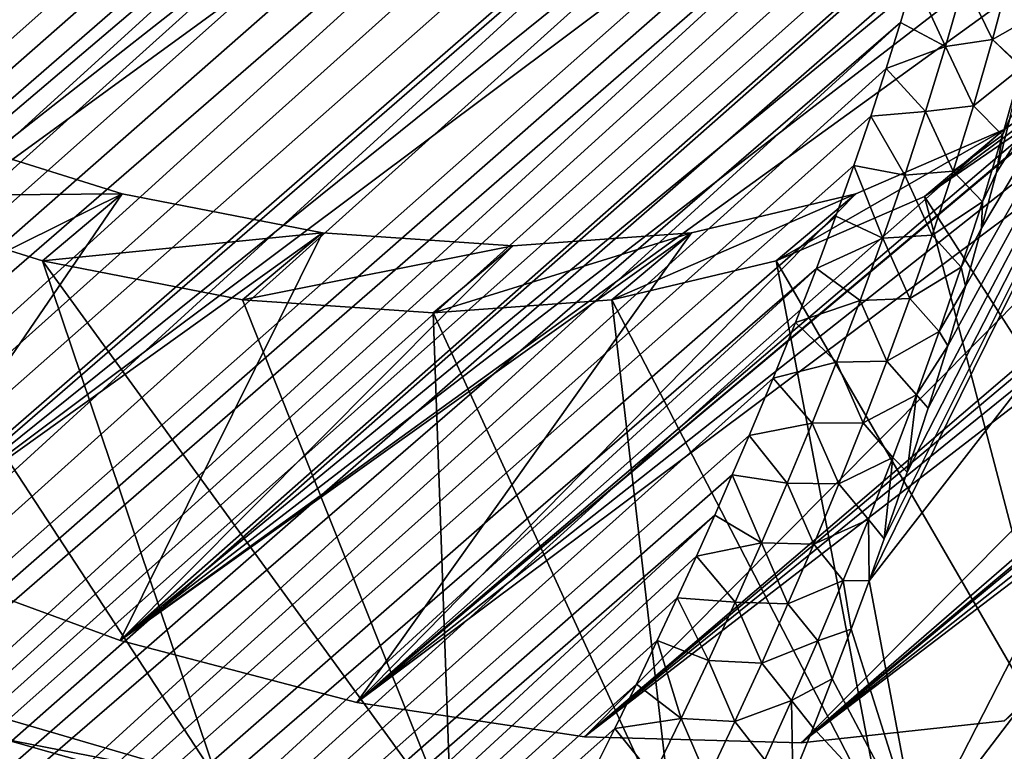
# Model space of a CAD drawing. Header units: metres. Extents: x -82 to 82, y -464 to 32.
# Tile 183 of 256: x -33.44 to -28.4, y -31.15 to -27.41. Entities that reach past the tile are written whole.
import ezdxf

# ---------------------------------------------------------------- set-up
doc = ezdxf.new("R2010")
doc.units = ezdxf.units.M
doc.layers.add('solid_K244121000C07', color=7, linetype='CONTINUOUS')

msp = doc.modelspace()

# ---------------------------------------------------------------- linework, layer by layer
at = {"layer": 'solid_K244121000C07'}
for points in [[(-26.246653, -17.219345, 19.170462), (-37.937504, -27.987623, 30.659777), (-39.165989, -27.042131, 30.183741)], [(-26.246653, -17.219345, 19.170462), (-25.805149, -17.847385, 19.604836), (-37.937504, -27.987623, 30.659777)], [(-25.805149, -17.847385, 19.604836), (-25.642931, -18.066406, 19.768986), (-37.937504, -27.987623, 30.659777)], [(-25.642931, -18.066406, 19.768986), (-25.352106, -18.445805, 20.070791), (-37.937504, -27.987623, 30.659777)], [(-25.352106, -18.445805, 20.070791), (-36.684113, -28.823822, 31.263393), (-37.937504, -27.987623, 30.659777)], [(-25.352106, -18.445805, 20.070791), (-24.891317, -19.013494, 20.568521), (-36.684113, -28.823822, 31.263393)], [(-24.891317, -19.013494, 20.568521), (-24.493378, -19.473991, 21.019371), (-36.684113, -28.823822, 31.263393)], [(-24.493378, -19.473991, 21.019371), (-24.093884, -19.910362, 21.492643), (-36.684113, -28.823822, 31.263393)], [(-24.093884, -19.910362, 21.492643), (-35.421692, -29.54011, 31.986959), (-36.684113, -28.823822, 31.263393)], [(-24.093884, -19.910362, 21.492643), (-23.694471, -20.322023, 21.987785), (-35.421692, -29.54011, 31.986959)], [(-23.694471, -20.322023, 21.987785), (-23.298187, -20.70887, 22.504459), (-35.421692, -29.54011, 31.986959)], [(-23.298187, -20.70887, 22.504459), (-34.162373, -30.129677, 32.823467), (-35.421692, -29.54011, 31.986959)], [(-23.298187, -20.70887, 22.504459), (-22.907658, -21.070919, 23.042135), (-34.162373, -30.129677, 32.823467)], [(-22.907658, -21.070919, 23.042135), (-22.524961, -21.408218, 23.600092), (-34.162373, -30.129677, 32.823467)], [(-50.580017, -37.939152, 83.649368), (-31.530045, -21.355038, 64.738808), (-31.698578, -21.362585, 64.938377)], [(-50.580017, -37.939152, 83.649368), (-50.462872, -38.585136, 83.383713), (-31.530045, -21.355038, 64.738808)], [(-50.462872, -38.585136, 83.383713), (-31.368418, -21.352629, 64.547806), (-31.530045, -21.355038, 64.738808)], [(-50.462872, -38.585136, 83.383713), (-31.213457, -21.355076, 64.365089), (-31.368418, -21.352629, 64.547806)], [(-50.462872, -38.585136, 83.383713), (-31.064602, -21.361792, 64.190079), (-31.213457, -21.355076, 64.365089)], [(-50.580017, -37.939152, 83.649368), (-31.698578, -21.362585, 64.938377), (-31.87381, -21.375097, 65.146362)], [(-50.580017, -37.939152, 83.649368), (-31.87381, -21.375097, 65.146362), (-32.056423, -21.393286, 65.363464)], [(-50.580017, -37.939152, 83.649368), (-32.056423, -21.393286, 65.363464), (-32.246498, -21.417265, 65.589813)], [(-50.462872, -38.585136, 83.383713), (-30.922129, -21.37302, 64.022987), (-31.064602, -21.361792, 64.190079)], [(-50.462872, -38.585136, 83.383713), (-30.785688, -21.388357, 63.863434), (-30.922129, -21.37302, 64.022987)], [(-50.462872, -38.585136, 83.383713), (-30.654839, -21.407307, 63.710945), (-30.785688, -21.388357, 63.863434)], [(-50.462872, -38.585136, 83.383713), (-50.311192, -39.218807, 83.122101), (-30.654839, -21.407307, 63.710945)], [(-50.311192, -39.218807, 83.122101), (-30.529854, -21.430124, 63.565739), (-30.654839, -21.407307, 63.710945)], [(-22.524961, -21.408218, 23.600092), (-32.920929, -30.585508, 33.763187), (-34.162373, -30.129677, 32.823467)], [(-22.524961, -21.408218, 23.600092), (-22.152683, -21.721214, 24.177752), (-32.920929, -30.585508, 33.763187)], [(-50.661961, -37.280933, 83.918839), (-32.443981, -21.447018, 65.825394), (-32.64967, -21.483381, 66.071022)], [(-50.661961, -37.280933, 83.918839), (-50.580017, -37.939152, 83.649368), (-32.443981, -21.447018, 65.825394)], [(-50.580017, -37.939152, 83.649368), (-32.246498, -21.417265, 65.589813), (-32.443981, -21.447018, 65.825394)], [(-50.311192, -39.218807, 83.122101), (-30.296083, -21.485655, 63.295631), (-30.529854, -21.430124, 63.565739)], [(-50.661961, -37.280933, 83.918839), (-32.64967, -21.483381, 66.071022), (-32.863434, -21.526266, 66.326614)], [(-50.311192, -39.218807, 83.122101), (-30.083412, -21.553553, 63.051811), (-30.296083, -21.485655, 63.295631)], [(-50.661961, -37.280933, 83.918839), (-32.863434, -21.526266, 66.326614), (-33.085457, -21.575888, 66.592392)], [(-50.311192, -39.218807, 83.122101), (-29.890446, -21.631687, 62.832561), (-30.083412, -21.553553, 63.051811)], [(-50.661961, -37.280933, 83.918839), (-33.085457, -21.575888, 66.592392), (-33.31662, -21.63316, 66.869225)], [(-50.661961, -37.280933, 83.918839), (-33.31662, -21.63316, 66.869225), (-33.475616, -21.675419, 67.059769)], [(-50.311192, -39.218807, 83.122101), (-50.125477, -39.839981, 82.864731), (-29.890446, -21.631687, 62.832561)], [(-50.125477, -39.839981, 82.864731), (-29.716105, -21.718508, 62.636436), (-29.890446, -21.631687, 62.832561)], [(-50.125477, -39.839981, 82.864731), (-29.559378, -21.812723, 62.462032), (-29.716105, -21.718508, 62.636436)], [(-22.152683, -21.721214, 24.177752), (-21.792788, -22.010473, 24.774614), (-32.920929, -30.585508, 33.763187)], [(-50.125477, -39.839981, 82.864731), (-29.418793, -21.912741, 62.30748), (-29.559378, -21.812723, 62.462032)], [(-50.125477, -39.839981, 82.864731), (-49.906136, -40.448418, 82.611763), (-29.418793, -21.912741, 62.30748)], [(-49.906136, -40.448418, 82.611763), (-29.292576, -22.017361, 62.170609), (-29.418793, -21.912741, 62.30748)], [(-21.792788, -22.010473, 24.774614), (-21.446913, -22.276472, 25.390001), (-32.920929, -30.585508, 33.763187)], [(-49.906136, -40.448418, 82.611763), (-29.179365, -22.126177, 62.049671), (-29.292576, -22.017361, 62.170609)], [(-49.906136, -40.448418, 82.611763), (-29.077589, -22.23892, 61.94278), (-29.179365, -22.126177, 62.049671)], [(-49.906136, -40.448418, 82.611763), (-28.985487, -22.355457, 61.847912), (-29.077589, -22.23892, 61.94278)], [(-21.446913, -22.276472, 25.390001), (-31.710732, -30.90279, 34.79591), (-32.920929, -30.585508, 33.763187)], [(-21.446913, -22.276472, 25.390001), (-21.116858, -22.520109, 26.023726), (-31.710732, -30.90279, 34.79591)], [(-49.906136, -40.448418, 82.611763), (-49.653492, -41.043865, 82.363358), (-28.985487, -22.355457, 61.847912)], [(-49.653492, -41.043865, 82.363358), (-28.902151, -22.476038, 61.763973), (-28.985487, -22.355457, 61.847912)], [(-49.653492, -41.043865, 82.363358), (-28.826736, -22.600964, 61.689983), (-28.902151, -22.476038, 61.763973)], [(-21.116858, -22.520109, 26.023726), (-20.803886, -22.742153, 26.675653), (-31.710732, -30.90279, 34.79591)], [(-49.653492, -41.043865, 82.363358), (-28.758198, -22.731129, 61.624836), (-28.826736, -22.600964, 61.689983)], [(-49.653492, -41.043865, 82.363358), (-28.695993, -22.867172, 61.567974), (-28.758198, -22.731129, 61.624836)], [(-20.803886, -22.742153, 26.675653), (-30.54464, -31.078056, 35.910748), (-31.710732, -30.90279, 34.79591)], [(-20.803886, -22.742153, 26.675653), (-20.509184, -22.943211, 27.345444), (-30.54464, -31.078056, 35.910748)], [(-49.653492, -41.043865, 82.363358), (-49.367729, -41.626118, 82.119644), (-28.695993, -22.867172, 61.567974)], [(-49.367729, -41.626118, 82.119644), (-28.639805, -23.009787, 61.519108), (-28.695993, -22.867172, 61.567974)], [(-20.509184, -22.943211, 27.345444), (-20.233887, -23.124184, 28.033537), (-30.54464, -31.078056, 35.910748)], [(-49.367729, -41.626118, 82.119644), (-28.589434, -23.159943, 61.478111), (-28.639805, -23.009787, 61.519108)], [(-49.367729, -41.626118, 82.119644), (-28.544722, -23.319397, 61.445), (-28.589434, -23.159943, 61.478111)], [(-20.233887, -23.124184, 28.033537), (-29.436289, -31.109335, 37.094601), (-30.54464, -31.078056, 35.910748)], [(-20.233887, -23.124184, 28.033537), (-19.978918, -23.28566, 28.740143), (-29.436289, -31.109335, 37.094601)], [(-49.367729, -41.626118, 82.119644), (-28.505779, -23.489445, 61.420078), (-28.544722, -23.319397, 61.445)], [(-19.978918, -23.28566, 28.740143), (-19.745237, -23.428049, 29.465265), (-29.436289, -31.109335, 37.094601)], [(-19.745237, -23.428049, 29.465265), (-19.533739, -23.551895, 30.209743), (-29.436289, -31.109335, 37.094601)], [(-49.367729, -41.626118, 82.119644), (-49.048889, -42.194893, 81.880707), (-28.505779, -23.489445, 61.420078)], [(-49.048889, -42.194893, 81.880707), (-28.472771, -23.671467, 61.403759), (-28.505779, -23.489445, 61.420078)], [(-19.533739, -23.551895, 30.209743), (-28.39677, -30.996267, 38.335655), (-29.436289, -31.109335, 37.094601)], [(-49.048889, -42.194893, 81.880707), (-28.446459, -23.867764, 61.397152), (-28.472771, -23.671467, 61.403759)], [(-49.048889, -42.194893, 81.880707), (-28.427593, -24.08041, 61.401402), (-28.446459, -23.867764, 61.397152)], [(-49.048889, -42.194893, 81.880707), (-28.416916, -24.311184, 61.417675), (-28.427593, -24.08041, 61.401402)], [(-31.710732, -30.90279, 34.79591), (-30.54464, -31.078056, 35.910748), (-23.704395, -24.184677, 49.72224)], [(-27.733063, -27.513344, 42.259075), (-31.710732, -30.90279, 34.79591), (-23.704395, -24.184677, 49.72224)], [(-30.54464, -31.078056, 35.910748), (-23.73428, -25.363485, 48.607403), (-23.704395, -24.184677, 49.72224)], [(-49.048889, -42.194893, 81.880707), (-48.69696, -42.749775, 81.646652), (-28.416916, -24.311184, 61.417675)], [(-48.69696, -42.749775, 81.646652), (-28.41585, -24.562048, 61.447842), (-28.416916, -24.311184, 61.417675)], [(-48.69696, -42.749775, 81.646652), (-28.425966, -24.834379, 61.493847), (-28.41585, -24.562048, 61.447842)], [(-48.69696, -42.749775, 81.646652), (-28.448435, -25.129114, 61.55724), (-28.425966, -24.834379, 61.493847)], [(-48.69696, -42.749775, 81.646652), (-48.311852, -43.290298, 81.417603), (-28.448435, -25.129114, 61.55724)], [(-48.311852, -43.290298, 81.417603), (-28.484636, -25.447149, 61.639748), (-28.448435, -25.129114, 61.55724)], [(-30.54464, -31.078056, 35.910748), (-29.436289, -31.109335, 37.094601), (-23.73428, -25.363485, 48.607403)], [(-29.436289, -31.109335, 37.094601), (-23.895941, -26.46043, 47.423553), (-23.73428, -25.363485, 48.607403)], [(-29.089659, -30.278683, 62.918278), (-26.355547, -26.755737, 57.53672), (-26.680096, -25.392845, 58.432789)], [(-29.012732, -30.064564, 62.802425), (-29.089659, -30.278683, 62.918278), (-26.680096, -25.392845, 58.432789)], [(-28.894932, -29.723793, 62.623318), (-29.012732, -30.064564, 62.802425), (-26.680096, -25.392845, 58.432789)], [(-28.786795, -29.394833, 62.456829), (-28.894932, -29.723793, 62.623318), (-26.680096, -25.392845, 58.432789)], [(-28.687189, -29.07691, 62.30117), (-28.786795, -29.394833, 62.456829), (-26.680096, -25.392845, 58.432789)], [(-28.59622, -28.770132, 62.156895), (-28.687189, -29.07691, 62.30117), (-26.680096, -25.392845, 58.432789)], [(-28.513464, -28.474218, 62.02354), (-28.59622, -28.770132, 62.156895), (-26.680096, -25.392845, 58.432789)], [(-28.437943, -28.18849, 61.899529), (-28.513464, -28.474218, 62.02354), (-26.680096, -25.392845, 58.432789)], [(-28.369862, -27.91309, 61.785561), (-28.437943, -28.18849, 61.899529), (-26.680096, -25.392845, 58.432789)], [(-48.311852, -43.290298, 81.417603), (-28.536476, -25.789499, 61.743546), (-28.484636, -25.447149, 61.639748)], [(-48.311852, -43.290298, 81.417603), (-28.568514, -25.969959, 61.803791), (-28.536476, -25.789499, 61.743546)], [(-48.311852, -43.290298, 81.417603), (-28.60519, -26.156969, 61.870197), (-28.568514, -25.969959, 61.803791)], [(-48.311852, -43.290298, 81.417603), (-47.893387, -43.815933, 81.193687), (-28.60519, -26.156969, 61.870197)], [(-47.893387, -43.815933, 81.193687), (-28.646206, -26.350332, 61.94252), (-28.60519, -26.156969, 61.870197)], [(-47.893387, -43.815933, 81.193687), (-28.692066, -26.550406, 62.021297), (-28.646206, -26.350332, 61.94252)], [(-29.436289, -31.109335, 37.094601), (-28.39677, -30.996267, 38.335655), (-23.895941, -26.46043, 47.423553)], [(-47.893387, -43.815933, 81.193687), (-28.743176, -26.757473, 62.106964), (-28.692066, -26.550406, 62.021297)], [(-47.893387, -43.815933, 81.193687), (-28.799242, -26.971323, 62.199276), (-28.743176, -26.757473, 62.106964)], [(-29.089659, -30.278683, 62.918278), (-28.8388, -31.612446, 61.982471), (-26.355547, -26.755737, 57.53672)], [(-28.8388, -31.612446, 61.982471), (-26.14467, -28.07943, 56.55228), (-26.355547, -26.755737, 57.53672)], [(-47.893387, -43.815933, 81.193687), (-28.86088, -27.192423, 62.298878), (-28.799242, -26.971323, 62.199276)], [(-47.893387, -43.815933, 81.193687), (-28.928368, -27.420977, 62.406086), (-28.86088, -27.192423, 62.298878)], [(-28.698488, -27.544449, 62.223213), (-28.86088, -27.192423, 62.298878), (-28.928368, -27.420977, 62.406086)], [(-28.698488, -27.544449, 62.223213), (-28.603048, -27.208384, 62.065445), (-28.86088, -27.192423, 62.298878)], [(-28.457579, -27.508493, 61.925159), (-28.366346, -27.163546, 61.766499), (-28.603048, -27.208384, 62.065445)], [(-28.457579, -27.508493, 61.925159), (-28.253691, -27.391712, 61.584389), (-28.366346, -27.163546, 61.766499)], [(-28.457579, -27.508493, 61.925159), (-28.603048, -27.208384, 62.065445), (-28.698488, -27.544449, 62.223213)], [(-28.457579, -27.508493, 61.925159), (-28.308722, -27.647684, 61.680962), (-28.253691, -27.391712, 61.584389)], [(-47.893387, -43.815933, 81.193687), (-47.441216, -44.326065, 80.974953), (-28.928368, -27.420977, 62.406086)], [(-47.441216, -44.326065, 80.974953), (-29.001488, -27.656824, 62.520733), (-28.928368, -27.420977, 62.406086)], [(-28.698488, -27.544449, 62.223213), (-28.928368, -27.420977, 62.406086), (-29.001488, -27.656824, 62.520733)], [(-27.733063, -27.513344, 42.259075), (-28.398439, -27.969112, 41.112743), (-31.710732, -30.90279, 34.79591)], [(-28.800068, -27.875782, 62.387177), (-28.698488, -27.544449, 62.223213), (-29.001488, -27.656824, 62.520733)], [(-28.806759, -28.31172, 41.485855), (-28.398439, -27.969112, 41.112743), (-27.733063, -27.513344, 42.259075)], [(-28.141325, -27.85594, 42.632259), (-28.806759, -28.31172, 41.485855), (-27.733063, -27.513344, 42.259075)], [(-28.555233, -27.847631, 62.090122), (-28.698488, -27.544449, 62.223213), (-28.800068, -27.875782, 62.387177)], [(-28.555233, -27.847631, 62.090122), (-28.457579, -27.508493, 61.925159), (-28.698488, -27.544449, 62.223213)], [(-28.555233, -27.847631, 62.090122), (-28.30954, -27.65136, 61.682381), (-28.457579, -27.508493, 61.925159)], [(-28.457579, -27.508493, 61.925159), (-28.30954, -27.65136, 61.682381), (-28.308722, -27.647684, 61.680962)], [(-28.40671, -27.998066, 61.852013), (-28.30954, -27.65136, 61.682381), (-28.555233, -27.847631, 62.090122)], [(-28.40671, -27.998066, 61.852013), (-28.369862, -27.91309, 61.785561), (-28.30954, -27.65136, 61.682381)], [(-47.441216, -44.326065, 80.974953), (-29.080992, -27.900532, 62.643585), (-29.001488, -27.656824, 62.520733)], [(-28.800068, -27.875782, 62.387177), (-29.001488, -27.656824, 62.520733), (-29.080992, -27.900532, 62.643585)], [(-27.119947, -30.942949, 40.91581), (-28.806759, -28.31172, 41.485855), (-28.141325, -27.85594, 42.632259)], [(-28.658651, -28.181423, 62.260628), (-28.555233, -27.847631, 62.090122), (-28.800068, -27.875782, 62.387177)], [(-28.40671, -27.998066, 61.852013), (-28.555233, -27.847631, 62.090122), (-28.658651, -28.181423, 62.260628)], [(-47.441216, -44.326065, 80.974953), (-29.166981, -28.152178, 62.774792), (-29.080992, -27.900532, 62.643585)], [(-28.907125, -28.2027, 62.556572), (-29.080992, -27.900532, 62.643585), (-29.166981, -28.152178, 62.774792)], [(-28.907125, -28.2027, 62.556572), (-28.800068, -27.875782, 62.387177), (-29.080992, -27.900532, 62.643585)], [(-28.658651, -28.181423, 62.260628), (-28.800068, -27.875782, 62.387177), (-28.907125, -28.2027, 62.556572)], [(-28.40671, -27.998066, 61.852013), (-28.437943, -28.18849, 61.899529), (-28.369862, -27.91309, 61.785561)], [(-32.910751, -28.297588, 35.874622), (-33.969673, -27.967646, 35.01902), (-35.421692, -29.54011, 31.986959)], [(-34.378376, -28.31008, 35.391876), (-33.969673, -27.967646, 35.01902), (-32.910751, -28.297588, 35.874622)], [(-28.398439, -27.969112, 41.112743), (-29.156778, -28.298811, 39.980438), (-31.710732, -30.90279, 34.79591)], [(-29.564962, -28.641384, 40.353733), (-29.156778, -28.298811, 39.980438), (-28.398439, -27.969112, 41.112743)], [(-28.806759, -28.31172, 41.485855), (-29.564962, -28.641384, 40.353733), (-28.398439, -27.969112, 41.112743)], [(-28.509695, -28.338423, 62.027065), (-28.40671, -27.998066, 61.852013), (-28.658651, -28.181423, 62.260628)], [(-28.509695, -28.338423, 62.027065), (-28.437943, -28.18849, 61.899529), (-28.40671, -27.998066, 61.852013)], [(-28.8388, -31.612446, 61.982471), (-28.686075, -32.901661, 60.966064), (-26.14467, -28.07943, 56.55228)], [(-28.686075, -32.901661, 60.966064), (-26.049168, -29.353258, 55.487396), (-26.14467, -28.07943, 56.55228)], [(-47.441216, -44.326065, 80.974953), (-29.259401, -28.411718, 62.914341), (-29.166981, -28.152178, 62.774792)], [(-29.019106, -28.525488, 62.730766), (-29.166981, -28.152178, 62.774792), (-29.259401, -28.411718, 62.914341)], [(-29.019106, -28.525488, 62.730766), (-28.907125, -28.2027, 62.556572), (-29.166981, -28.152178, 62.774792)], [(-28.767193, -28.510317, 62.435974), (-28.907125, -28.2027, 62.556572), (-29.019106, -28.525488, 62.730766)], [(-28.767193, -28.510317, 62.435974), (-28.658651, -28.181423, 62.260628), (-28.907125, -28.2027, 62.556572)], [(-28.509695, -28.338423, 62.027065), (-28.658651, -28.181423, 62.260628), (-28.767193, -28.510317, 62.435974)], [(-28.509695, -28.338423, 62.027065), (-28.513464, -28.474218, 62.02354), (-28.437943, -28.18849, 61.899529)], [(-32.910751, -28.297588, 35.874622), (-35.421692, -29.54011, 31.986959), (-34.162373, -30.129677, 32.823467)], [(-33.318626, -28.640284, 36.248138), (-34.378376, -28.31008, 35.391876), (-32.910751, -28.297588, 35.874622)], [(-32.420708, -31.304186, 34.785034), (-34.378376, -28.31008, 35.391876), (-33.318626, -28.640284, 36.248138)], [(-32.420708, -31.304186, 34.785034), (-33.654976, -30.942951, 33.766327), (-34.378376, -28.31008, 35.391876)], [(-31.886345, -28.497622, 36.811718), (-32.910751, -28.297588, 35.874622), (-34.162373, -30.129677, 32.823467)], [(-33.318626, -28.640284, 36.248138), (-32.910751, -28.297588, 35.874622), (-31.886345, -28.497622, 36.811718)], [(-29.156778, -28.298811, 39.980438), (-29.997709, -28.4981, 38.877491), (-31.710732, -30.90279, 34.79591)], [(-30.406172, -28.84071, 39.250446), (-29.997709, -28.4981, 38.877491), (-29.156778, -28.298811, 39.980438)], [(-29.564962, -28.641384, 40.353733), (-30.406172, -28.84071, 39.250446), (-29.156778, -28.298811, 39.980438)], [(-28.023939, -31.304184, 39.595211), (-29.564962, -28.641384, 40.353733), (-28.806759, -28.31172, 41.485855)], [(-27.119947, -30.942949, 40.91581), (-28.023939, -31.304184, 39.595211), (-28.806759, -28.31172, 41.485855)], [(-28.6178, -28.673227, 62.206772), (-28.509695, -28.338423, 62.027065), (-28.767193, -28.510317, 62.435974)], [(-28.6178, -28.673227, 62.206772), (-28.513464, -28.474218, 62.02354), (-28.509695, -28.338423, 62.027065)], [(-47.441216, -44.326065, 80.974953), (-29.359146, -28.679808, 63.063129), (-29.259401, -28.411718, 62.914341)], [(-29.019106, -28.525488, 62.730766), (-29.259401, -28.411718, 62.914341), (-29.359146, -28.679808, 63.063129)], [(-31.886345, -28.497622, 36.811718), (-34.162373, -30.129677, 32.823467), (-32.920929, -30.585508, 33.763187)], [(-32.294964, -28.840158, 37.184566), (-33.318626, -28.640284, 36.248138), (-31.886345, -28.497622, 36.811718)], [(-30.912027, -28.564663, 37.816105), (-31.886345, -28.497622, 36.811718), (-32.920929, -30.585508, 33.763187)], [(-29.997709, -28.4981, 38.877491), (-32.920929, -30.585508, 33.763187), (-31.710732, -30.90279, 34.79591)], [(-29.997709, -28.4981, 38.877491), (-30.912027, -28.564663, 37.816105), (-32.920929, -30.585508, 33.763187)], [(-32.294964, -28.840158, 37.184566), (-31.886345, -28.497622, 36.811718), (-30.912027, -28.564663, 37.816105)], [(-31.320072, -28.907263, 38.189522), (-30.912027, -28.564663, 37.816105), (-29.997709, -28.4981, 38.877491)], [(-30.406172, -28.84071, 39.250446), (-31.320072, -28.907263, 38.189522), (-29.997709, -28.4981, 38.877491)], [(-28.880407, -28.834656, 62.615654), (-28.767193, -28.510317, 62.435974), (-29.019106, -28.525488, 62.730766)], [(-28.6178, -28.673227, 62.206772), (-28.767193, -28.510317, 62.435974), (-28.880407, -28.834656, 62.615654)], [(-28.6178, -28.673227, 62.206772), (-28.59622, -28.770132, 62.156895), (-28.513464, -28.474218, 62.02354)], [(-29.13562, -28.844383, 62.909306), (-29.019106, -28.525488, 62.730766), (-29.359146, -28.679808, 63.063129)], [(-28.880407, -28.834656, 62.615654), (-29.019106, -28.525488, 62.730766), (-29.13562, -28.844383, 62.909306)], [(-31.320072, -28.907263, 38.189522), (-32.294964, -28.840158, 37.184566), (-30.912027, -28.564663, 37.816105)], [(-31.227724, -31.522495, 35.889782), (-33.318626, -28.640284, 36.248138), (-32.294964, -28.840158, 37.184566)], [(-31.227724, -31.522495, 35.889782), (-32.420708, -31.304186, 34.785034), (-33.318626, -28.640284, 36.248138)], [(-29.017323, -31.522495, 38.308014), (-30.406172, -28.84071, 39.250446), (-29.564962, -28.641384, 40.353733)], [(-28.023939, -31.304184, 39.595211), (-29.017323, -31.522495, 38.308014), (-29.564962, -28.641384, 40.353733)], [(-47.441216, -44.326065, 80.974953), (-46.954994, -44.819965, 80.761497), (-29.359146, -28.679808, 63.063129)], [(-46.954994, -44.819965, 80.761497), (-29.466087, -28.95635, 63.221077), (-29.359146, -28.679808, 63.063129)], [(-29.13562, -28.844383, 62.909306), (-29.359146, -28.679808, 63.063129), (-29.466087, -28.95635, 63.221077)], [(-28.730577, -29.002913, 62.390625), (-28.6178, -28.673227, 62.206772), (-28.880407, -28.834656, 62.615654)], [(-28.730577, -29.002913, 62.390625), (-28.59622, -28.770132, 62.156895), (-28.6178, -28.673227, 62.206772)], [(-28.730577, -29.002913, 62.390625), (-28.687189, -29.07691, 62.30117), (-28.59622, -28.770132, 62.156895)], [(-31.227724, -31.522495, 35.889782), (-32.294964, -28.840158, 37.184566), (-31.320072, -28.907263, 38.189522)], [(-30.089136, -31.595533, 37.068375), (-31.320072, -28.907263, 38.189522), (-30.406172, -28.84071, 39.250446)], [(-29.017323, -31.522495, 38.308014), (-30.089136, -31.595533, 37.068375), (-30.406172, -28.84071, 39.250446)], [(-29.256285, -29.15962, 63.091747), (-29.13562, -28.844383, 62.909306), (-29.466087, -28.95635, 63.221077)], [(-28.997923, -29.154747, 62.799244), (-29.13562, -28.844383, 62.909306), (-29.256285, -29.15962, 63.091747)], [(-28.997923, -29.154747, 62.799244), (-28.880407, -28.834656, 62.615654), (-29.13562, -28.844383, 62.909306)], [(-28.730577, -29.002913, 62.390625), (-28.880407, -28.834656, 62.615654), (-28.997923, -29.154747, 62.799244)], [(-31.227724, -31.522495, 35.889782), (-31.320072, -28.907263, 38.189522), (-30.089136, -31.595533, 37.068375)], [(-46.954994, -44.819965, 80.761497), (-29.580433, -29.241495, 63.388424), (-29.466087, -28.95635, 63.221077)], [(-29.256285, -29.15962, 63.091747), (-29.466087, -28.95635, 63.221077), (-29.580433, -29.241495, 63.388424)], [(-28.847654, -29.327862, 62.578228), (-28.730577, -29.002913, 62.390625), (-28.997923, -29.154747, 62.799244)], [(-28.847654, -29.327862, 62.578228), (-28.687189, -29.07691, 62.30117), (-28.730577, -29.002913, 62.390625)], [(-28.847654, -29.327862, 62.578228), (-28.786795, -29.394833, 62.456829), (-28.687189, -29.07691, 62.30117)], [(-29.380733, -29.47142, 63.277687), (-29.256285, -29.15962, 63.091747), (-29.580433, -29.241495, 63.388424)], [(-29.119362, -29.470898, 62.986332), (-29.256285, -29.15962, 63.091747), (-29.380733, -29.47142, 63.277687)], [(-29.119362, -29.470898, 62.986332), (-28.997923, -29.154747, 62.799244), (-29.256285, -29.15962, 63.091747)], [(-28.847654, -29.327862, 62.578228), (-28.997923, -29.154747, 62.799244), (-29.119362, -29.470898, 62.986332)], [(-46.954994, -44.819965, 80.761497), (-29.703156, -29.535955, 63.566139), (-29.580433, -29.241495, 63.388424)], [(-29.380733, -29.47142, 63.277687), (-29.580433, -29.241495, 63.388424), (-29.703156, -29.535955, 63.566139)], [(-28.968647, -29.648451, 62.769165), (-28.847654, -29.327862, 62.578228), (-29.119362, -29.470898, 62.986332)], [(-28.968647, -29.648451, 62.769165), (-28.894932, -29.723793, 62.623318), (-28.847654, -29.327862, 62.578228)], [(-28.847654, -29.327862, 62.578228), (-28.894932, -29.723793, 62.623318), (-28.786795, -29.394833, 62.456829)], [(-28.686075, -32.901661, 60.966064), (-28.635899, -34.142685, 59.881706), (-26.049168, -29.353258, 55.487396)], [(-28.635899, -34.142685, 59.881706), (-26.069801, -30.566973, 54.350636), (-26.049168, -29.353258, 55.487396)], [(-29.508715, -29.779963, 63.466824), (-29.380733, -29.47142, 63.277687), (-29.703156, -29.535955, 63.566139)], [(-29.24441, -29.783363, 63.176575), (-29.380733, -29.47142, 63.277687), (-29.508715, -29.779963, 63.466824)], [(-29.24441, -29.783363, 63.176575), (-29.119362, -29.470898, 62.986332), (-29.380733, -29.47142, 63.277687)], [(-28.968647, -29.648451, 62.769165), (-29.119362, -29.470898, 62.986332), (-29.24441, -29.783363, 63.176575)], [(-46.954994, -44.819965, 80.761497), (-29.789427, -29.737295, 63.690208), (-29.703156, -29.535955, 63.566139)], [(-29.508715, -29.779963, 63.466824), (-29.703156, -29.535955, 63.566139), (-29.789427, -29.737295, 63.690208)], [(-29.093248, -29.964994, 62.963116), (-28.968647, -29.648451, 62.769165), (-29.24441, -29.783363, 63.176575)], [(-29.093248, -29.964994, 62.963116), (-29.012732, -30.064564, 62.802425), (-28.968647, -29.648451, 62.769165)], [(-28.968647, -29.648451, 62.769165), (-29.012732, -30.064564, 62.802425), (-28.894932, -29.723793, 62.623318)], [(-46.954994, -44.819965, 80.761497), (-29.879324, -29.942698, 63.818821), (-29.789427, -29.737295, 63.690208)], [(-29.639999, -30.085409, 63.658894), (-29.789427, -29.737295, 63.690208), (-29.879324, -29.942698, 63.818821)], [(-29.639999, -30.085409, 63.658894), (-29.508715, -29.779963, 63.466824), (-29.789427, -29.737295, 63.690208)], [(-29.372845, -30.09235, 63.369717), (-29.508715, -29.779963, 63.466824), (-29.639999, -30.085409, 63.658894)], [(-29.372845, -30.09235, 63.369717), (-29.24441, -29.783363, 63.176575), (-29.508715, -29.779963, 63.466824)], [(-29.093248, -29.964994, 62.963116), (-29.24441, -29.783363, 63.176575), (-29.372845, -30.09235, 63.369717)], [(-46.954994, -44.819965, 80.761497), (-46.434322, -45.296806, 80.553444), (-29.879324, -29.942698, 63.818821)], [(-46.434322, -45.296806, 80.553444), (-29.973194, -30.152412, 63.952316), (-29.879324, -29.942698, 63.818821)], [(-29.639999, -30.085409, 63.658894), (-29.879324, -29.942698, 63.818821), (-29.973194, -30.152412, 63.952316)], [(-29.221235, -30.277737, 63.159824), (-29.093248, -29.964994, 62.963116), (-29.372845, -30.09235, 63.369717)], [(-29.221235, -30.277737, 63.159824), (-29.089659, -30.278683, 62.918278), (-29.093248, -29.964994, 62.963116)], [(-29.093248, -29.964994, 62.963116), (-29.089659, -30.278683, 62.918278), (-29.012732, -30.064564, 62.802425)], [(-29.774359, -30.387922, 63.853642), (-29.639999, -30.085409, 63.658894), (-29.973194, -30.152412, 63.952316)], [(-29.504444, -30.39806, 63.565514), (-29.639999, -30.085409, 63.658894), (-29.774359, -30.387922, 63.853642)], [(-29.504444, -30.39806, 63.565514), (-29.372845, -30.09235, 63.369717), (-29.639999, -30.085409, 63.658894)], [(-29.221235, -30.277737, 63.159824), (-29.372845, -30.09235, 63.369717), (-29.504444, -30.39806, 63.565514)], [(-46.434322, -45.296806, 80.553444), (-30.071388, -30.366682, 64.091034), (-29.973194, -30.152412, 63.952316)], [(-29.774359, -30.387922, 63.853642), (-29.973194, -30.152412, 63.952316), (-30.071388, -30.366682, 64.091034)], [(-29.352385, -30.586918, 63.359062), (-29.221235, -30.277737, 63.159824), (-29.504444, -30.39806, 63.565514)], [(-29.352385, -30.586918, 63.359062), (-29.181465, -30.527407, 63.055336), (-29.221235, -30.277737, 63.159824)], [(-29.221235, -30.277737, 63.159824), (-29.181465, -30.527407, 63.055336), (-29.089659, -30.278683, 62.918278)], [(-29.181465, -30.527407, 63.055336), (-28.8388, -31.612446, 61.982471), (-29.089659, -30.278683, 62.918278)], [(-28.558584, -36.082954, 46.564198), (-25.849543, -30.66128, 43.111908), (-25.505526, -30.318796, 43.80267)], [(-27.876816, -35.412979, 47.925106), (-28.558584, -36.082954, 46.564198), (-25.505526, -30.318796, 43.80267)], [(-46.434322, -45.296806, 80.553444), (-30.173666, -30.585346, 64.234764), (-30.071388, -30.366682, 64.091034)], [(-29.911592, -30.687654, 64.050827), (-30.071388, -30.366682, 64.091034), (-30.173666, -30.585346, 64.234764)], [(-29.911592, -30.687654, 64.050827), (-29.774359, -30.387922, 63.853642), (-30.071388, -30.366682, 64.091034)], [(-29.638987, -30.700686, 63.763718), (-29.774359, -30.387922, 63.853642), (-29.911592, -30.687654, 64.050827)], [(-29.638987, -30.700686, 63.763718), (-29.504444, -30.39806, 63.565514), (-29.774359, -30.387922, 63.853642)], [(-29.352385, -30.586918, 63.359062), (-29.504444, -30.39806, 63.565514), (-29.638987, -30.700686, 63.763718)], [(-29.352385, -30.586918, 63.359062), (-29.278297, -30.782021, 63.198711), (-29.181465, -30.527407, 63.055336)], [(-29.181465, -30.527407, 63.055336), (-29.278297, -30.782021, 63.198711), (-28.8388, -31.612446, 61.982471)], [(-28.688589, -35.327545, 58.736359), (-26.206411, -31.710796, 53.151157), (-26.069801, -30.566973, 54.350636)], [(-28.635899, -34.142685, 59.881706), (-28.688589, -35.327545, 58.736359), (-26.069801, -30.566973, 54.350636)], [(-46.434322, -45.296806, 80.553444), (-30.279938, -30.808334, 64.38343), (-30.173666, -30.585346, 64.234764)], [(-30.051548, -30.984722, 64.25029), (-30.173666, -30.585346, 64.234764), (-30.279938, -30.808334, 64.38343)], [(-30.051548, -30.984722, 64.25029), (-29.911592, -30.687654, 64.050827), (-30.173666, -30.585346, 64.234764)], [(-29.486481, -30.892767, 63.560593), (-29.352385, -30.586918, 63.359062), (-29.638987, -30.700686, 63.763718)], [(-29.486481, -30.892767, 63.560593), (-29.278297, -30.782021, 63.198711), (-29.352385, -30.586918, 63.359062)], [(-28.558584, -36.082954, 46.564198), (-26.222404, -30.970284, 42.420326), (-25.849543, -30.66128, 43.111908)], [(-29.7763, -31.000391, 63.964142), (-29.911592, -30.687654, 64.050827), (-30.051548, -30.984722, 64.25029)], [(-29.7763, -31.000391, 63.964142), (-29.638987, -30.700686, 63.763718), (-29.911592, -30.687654, 64.050827)], [(-29.486481, -30.892767, 63.560593), (-29.638987, -30.700686, 63.763718), (-29.7763, -31.000391, 63.964142)], [(-46.434322, -45.296806, 80.553444), (-30.390617, -31.035921, 64.537422), (-30.279938, -30.808334, 64.38343)], [(-30.051548, -30.984722, 64.25029), (-30.279938, -30.808334, 64.38343), (-30.390617, -31.035921, 64.537422)], [(-29.486481, -30.892767, 63.560593), (-29.376368, -31.032215, 63.342888), (-29.278297, -30.782021, 63.198711)], [(-29.278297, -30.782021, 63.198711), (-29.376368, -31.032215, 63.342888), (-28.8388, -31.612446, 61.982471)], [(-29.623348, -31.195477, 63.764233), (-29.486481, -30.892767, 63.560593), (-29.7763, -31.000391, 63.964142)], [(-29.623348, -31.195477, 63.764233), (-29.479713, -31.288242, 63.493816), (-29.486481, -30.892767, 63.560593)], [(-29.486481, -30.892767, 63.560593), (-29.479713, -31.288242, 63.493816), (-29.376368, -31.032215, 63.342888)], [(-33.520561, -31.087923, 33.804863), (-33.654976, -30.942951, 33.766327), (-32.420708, -31.304186, 34.785034)], [(-29.336288, -36.63863, 45.203262), (-26.623089, -31.244957, 41.729816), (-26.222404, -30.970284, 42.420326)], [(-28.558584, -36.082954, 46.564198), (-29.336288, -36.63863, 45.203262), (-26.222404, -30.970284, 42.420326)], [(-30.19409, -31.27924, 64.451851), (-30.051548, -30.984722, 64.25029), (-30.390617, -31.035921, 64.537422)], [(-29.91625, -31.297308, 64.166634), (-30.051548, -30.984722, 64.25029), (-30.19409, -31.27924, 64.451851)], [(-29.91625, -31.297308, 64.166634), (-29.7763, -31.000391, 63.964142), (-30.051548, -30.984722, 64.25029)], [(-29.623348, -31.195477, 63.764233), (-29.7763, -31.000391, 63.964142), (-29.91625, -31.297308, 64.166634)], [(-46.434322, -45.296806, 80.553444), (-30.506115, -31.268379, 64.697136), (-30.390617, -31.035921, 64.537422)], [(-30.19409, -31.27924, 64.451851), (-30.390617, -31.035921, 64.537422), (-30.506115, -31.268379, 64.697136)], [(-29.376368, -31.032215, 63.342888), (-29.479713, -31.288242, 63.493816), (-28.8388, -31.612446, 61.982471)], [(-33.527828, -31.200104, 33.76635), (-33.520561, -31.087923, 33.804863), (-32.320812, -31.428549, 34.804729)], [(-32.320812, -31.428549, 34.804729), (-33.520561, -31.087923, 33.804863), (-32.420708, -31.304186, 34.785034)]]:
    msp.add_3dface(points, dxfattribs=at)

doc.saveas('drawing.dxf')
